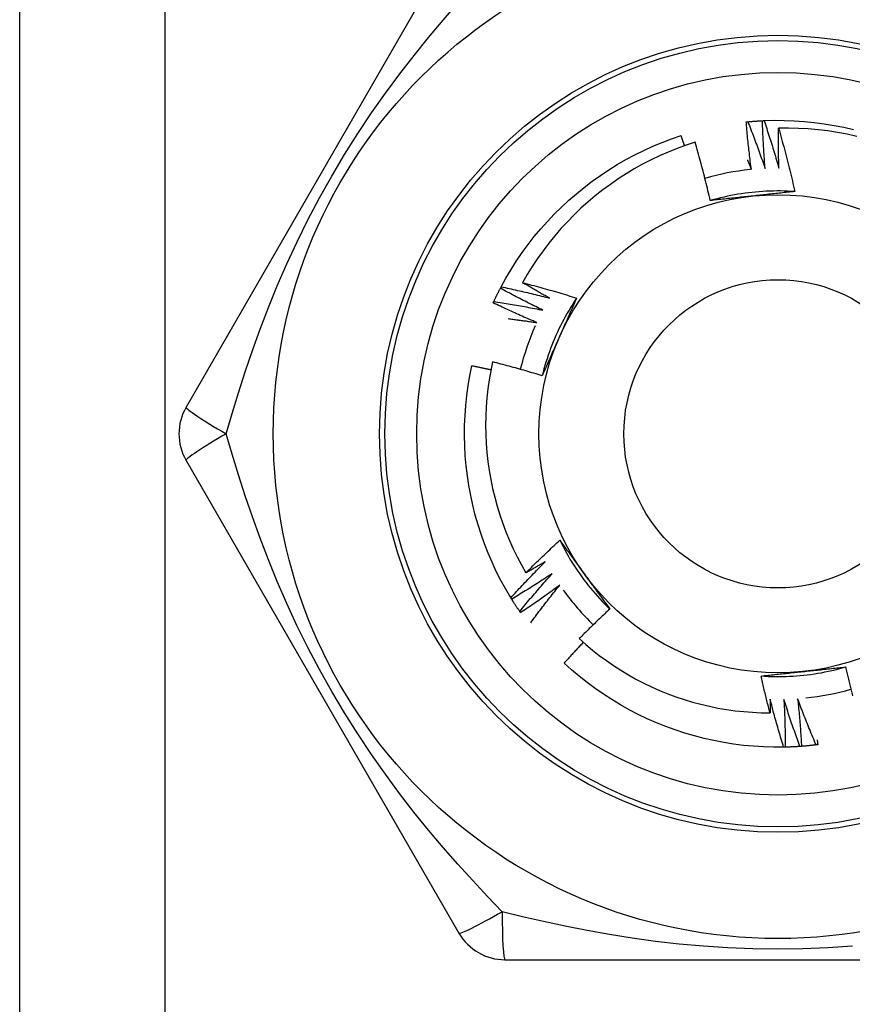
# Model space of a CAD drawing. Header units: inches. Extents: x 6 to 174, y 10 to 93.
# Tile 102 of 127: x 39.69 to 39.999, y 68.859 to 69.224. Entities that reach past the tile are written whole.
import ezdxf

# ---------------------------------------------------------------- set-up
doc = ezdxf.new("R2010")
doc.units = ezdxf.units.IN
doc.header["$MEASUREMENT"] = 0
doc.layers.add('Visible Edges(ANSI)', color=7, linetype='Continuous', lineweight=25)
doc.layers.add('Visible Tangent Edges(ANSI)', color=7, linetype='Continuous', lineweight=25)

msp = doc.modelspace()

# ---------------------------------------------------------------- linework, layer by layer
at = {"layer": 'Visible Edges(ANSI)'}
for p, q in [((39.69045, 30.31732), (39.69045, 69.43714)), ((39.85325, 69.25518), (39.7521, 69.07999)), ((39.86858, 69.12406), (39.86886, 69.1246)), ((39.7521, 69.0603), (39.85325, 68.8851)), ((39.87279, 69.00887), (39.87247, 69.00938)), ((39.8761, 69.00383), (39.87576, 69.00433)), ((39.97418, 68.95403), (39.97357, 68.95402)), ((39.8703, 68.87526), (40.0726, 68.87526))]:
    msp.add_line(p, q, dxfattribs=at)
at = {"layer": 'Visible Edges(ANSI)', "flags": 128}
for points in [[(39.96631, 69.18617), (39.97003, 69.18628), (39.97375, 69.18626), (39.97747, 69.18613), (39.98118, 69.18588), (39.98488, 69.18551), (39.98857, 69.18502), (39.99224, 69.18441), (39.99589, 69.18369), (39.99951, 69.18284)], [(39.95969, 69.18569), (39.95972, 69.18569), (39.95974, 69.18569), (39.95977, 69.1857), (39.95979, 69.1857), (39.95982, 69.1857), (39.95984, 69.1857), (39.95987, 69.18571), (39.95989, 69.18571), (39.95992, 69.18571), (39.95994, 69.18571), (39.95997, 69.18572), (39.95999, 69.18572), (39.96002, 69.18572), (39.96004, 69.18572), (39.96007, 69.18573), (39.96009, 69.18573), (39.96012, 69.18573), (39.96014, 69.18573), (39.96017, 69.18574), (39.96019, 69.18574), (39.96022, 69.18574), (39.96024, 69.18574), (39.96027, 69.18575), (39.96029, 69.18575)], [(39.96159, 69.16808), (39.9615, 69.16881), (39.9614, 69.16954), (39.96131, 69.17027), (39.96122, 69.171), (39.96113, 69.17174), (39.96104, 69.17247), (39.96095, 69.1732), (39.96087, 69.17393), (39.96078, 69.17467), (39.9607, 69.1754), (39.96062, 69.17613), (39.96054, 69.17687), (39.96046, 69.1776), (39.96038, 69.17834), (39.96031, 69.17907), (39.96023, 69.17981), (39.96016, 69.18054), (39.96009, 69.18128), (39.96002, 69.18201), (39.95995, 69.18275), (39.95989, 69.18348), (39.95982, 69.18422), (39.95976, 69.18495), (39.95969, 69.18569)], [(39.96029, 69.18575), (39.96052, 69.18577), (39.96074, 69.18579), (39.96097, 69.18581), (39.96119, 69.18583), (39.96142, 69.18585), (39.96165, 69.18587), (39.96187, 69.18589), (39.9621, 69.18591), (39.96232, 69.18593), (39.96255, 69.18594), (39.96277, 69.18596), (39.963, 69.18598), (39.96322, 69.18599), (39.96345, 69.18601), (39.96367, 69.18602), (39.9639, 69.18604), (39.96413, 69.18605), (39.96435, 69.18607), (39.96458, 69.18608), (39.9648, 69.1861), (39.96503, 69.18611), (39.96525, 69.18612), (39.96548, 69.18613), (39.96571, 69.18614)], [(39.96029, 69.18575), (39.96058, 69.18503), (39.96086, 69.18432), (39.96114, 69.1836), (39.96142, 69.18289), (39.96169, 69.18217), (39.96197, 69.18146), (39.96224, 69.18074), (39.96251, 69.18002), (39.96279, 69.1793), (39.96306, 69.17858), (39.96332, 69.17786), (39.96359, 69.17714), (39.96386, 69.17642), (39.96412, 69.1757), (39.96439, 69.17498), (39.96465, 69.17426), (39.96491, 69.17353), (39.96517, 69.17281), (39.96542, 69.17208), (39.96568, 69.17136), (39.96593, 69.17063), (39.96619, 69.16991), (39.96644, 69.16918), (39.96669, 69.16846)], [(39.96571, 69.18614), (39.96573, 69.18614), (39.96576, 69.18615), (39.96578, 69.18615), (39.96581, 69.18615), (39.96583, 69.18615), (39.96586, 69.18615), (39.96588, 69.18615), (39.96591, 69.18615), (39.96593, 69.18615), (39.96596, 69.18616), (39.96598, 69.18616), (39.96601, 69.18616), (39.96603, 69.18616), (39.96606, 69.18616), (39.96608, 69.18616), (39.96611, 69.18616), (39.96613, 69.18616), (39.96616, 69.18616), (39.96618, 69.18617), (39.96621, 69.18617), (39.96623, 69.18617), (39.96626, 69.18617), (39.96628, 69.18617), (39.96631, 69.18617)], [(39.96669, 69.16846), (39.96663, 69.16919), (39.96658, 69.16993), (39.96652, 69.17066), (39.96647, 69.1714), (39.96642, 69.17213), (39.96637, 69.17287), (39.96632, 69.17361), (39.96627, 69.17434), (39.96622, 69.17508), (39.96618, 69.17582), (39.96614, 69.17655), (39.96609, 69.17729), (39.96605, 69.17803), (39.96602, 69.17877), (39.96598, 69.1795), (39.96594, 69.18024), (39.96591, 69.18098), (39.96587, 69.18172), (39.96584, 69.18245), (39.96581, 69.18319), (39.96578, 69.18393), (39.96576, 69.18467), (39.96573, 69.18541), (39.96571, 69.18614)], [(39.96631, 69.18617), (39.96655, 69.18544), (39.9668, 69.18472), (39.96704, 69.18399), (39.96728, 69.18326), (39.96752, 69.18253), (39.96776, 69.1818), (39.96799, 69.18107), (39.96823, 69.18034), (39.96846, 69.1796), (39.9687, 69.17887), (39.96893, 69.17814), (39.96916, 69.17741), (39.96938, 69.17667), (39.96961, 69.17594), (39.96984, 69.1752), (39.97006, 69.17447), (39.97028, 69.17373), (39.9705, 69.173), (39.97072, 69.17226), (39.97094, 69.17152), (39.97116, 69.17079), (39.97137, 69.17005), (39.97159, 69.16931), (39.9718, 69.16857)], [(39.9718, 69.16857), (39.97178, 69.16919), (39.97177, 69.1698), (39.97175, 69.17042), (39.97174, 69.17103), (39.97173, 69.17165), (39.97172, 69.17226), (39.97171, 69.17288), (39.9717, 69.17349), (39.97169, 69.17411), (39.97168, 69.17472), (39.97168, 69.17534), (39.97167, 69.17595), (39.97167, 69.17657), (39.97166, 69.17718), (39.97166, 69.1778), (39.97166, 69.17842), (39.97166, 69.17903), (39.97166, 69.17965), (39.97166, 69.18026), (39.97167, 69.18088), (39.97167, 69.18149), (39.97168, 69.18211), (39.97168, 69.18273), (39.97169, 69.18334)], [(40.00073, 69.18032), (39.99716, 69.18111), (39.99357, 69.18178), (39.98995, 69.18233), (39.98632, 69.18277), (39.98268, 69.18309), (39.97902, 69.18329), (39.97536, 69.18338), (39.97169, 69.18334)], [(39.97169, 69.18334), (39.97197, 69.18237), (39.97224, 69.1814), (39.97252, 69.18043), (39.97279, 69.17946), (39.97306, 69.17849), (39.97332, 69.17752), (39.97358, 69.17654), (39.97385, 69.17557), (39.9741, 69.1746), (39.97436, 69.17362), (39.97461, 69.17264), (39.97487, 69.17167), (39.97511, 69.17069), (39.97536, 69.16971), (39.9756, 69.16873), (39.97585, 69.16776), (39.97608, 69.16678), (39.97632, 69.1658), (39.97655, 69.16481), (39.97679, 69.16383), (39.97701, 69.16285), (39.97724, 69.16187), (39.97746, 69.16088), (39.97768, 69.1599)], [(39.86886, 69.1246), (39.87066, 69.12785), (39.87256, 69.13105), (39.87456, 69.13419), (39.87666, 69.13726), (39.87886, 69.14026), (39.88115, 69.14319), (39.88354, 69.14604), (39.88601, 69.14882), (39.88858, 69.15152), (39.89123, 69.15413), (39.89396, 69.15665), (39.89677, 69.15909), (39.89966, 69.16144), (39.90262, 69.16369), (39.90565, 69.16585), (39.90875, 69.16791), (39.91191, 69.16986), (39.91513, 69.17172), (39.91842, 69.17347), (39.92175, 69.17512), (39.92514, 69.17665), (39.92857, 69.17808), (39.93205, 69.1794), (39.93557, 69.18061)], [(39.93683, 69.17688), (39.93678, 69.17703), (39.93673, 69.17719), (39.93668, 69.17735), (39.93663, 69.1775), (39.93657, 69.17766), (39.93652, 69.17781), (39.93647, 69.17797), (39.93642, 69.17812), (39.93636, 69.17828), (39.93631, 69.17843), (39.93626, 69.17859), (39.93621, 69.17874), (39.93615, 69.1789), (39.9361, 69.17905), (39.93605, 69.17921), (39.936, 69.17936), (39.93594, 69.17952), (39.93589, 69.17968), (39.93584, 69.17983), (39.93578, 69.17999), (39.93573, 69.18014), (39.93568, 69.1803), (39.93563, 69.18045), (39.93557, 69.18061)], [(39.94074, 69.17819), (39.9374, 69.17708), (39.93409, 69.17586), (39.93082, 69.17454), (39.92759, 69.17312), (39.92441, 69.1716), (39.92128, 69.16998), (39.91821, 69.16827), (39.9152, 69.16646), (39.91225, 69.16455), (39.90935, 69.16256), (39.90653, 69.16047), (39.90377, 69.1583), (39.90107, 69.15603), (39.89845, 69.15368), (39.8959, 69.15125), (39.89343, 69.14873), (39.89104, 69.14614), (39.88874, 69.14348), (39.88652, 69.14075), (39.8844, 69.13795), (39.88236, 69.13508), (39.88042, 69.13216), (39.87857, 69.12917), (39.87682, 69.12612)], [(39.94637, 69.15655), (39.94616, 69.15746), (39.94595, 69.15837), (39.94573, 69.15927), (39.94552, 69.16018), (39.9453, 69.16109), (39.94508, 69.16199), (39.94486, 69.1629), (39.94463, 69.1638), (39.94441, 69.1647), (39.94418, 69.16561), (39.94395, 69.16651), (39.94371, 69.16741), (39.94348, 69.16831), (39.94324, 69.16921), (39.943, 69.17011), (39.94276, 69.17101), (39.94251, 69.17191), (39.94227, 69.17281), (39.94202, 69.17371), (39.94176, 69.17461), (39.94151, 69.1755), (39.94125, 69.1764), (39.941, 69.17729), (39.94074, 69.17819)], [(39.96016, 69.17159), (39.96022, 69.17144), (39.96028, 69.1713), (39.96034, 69.17115), (39.9604, 69.17101), (39.96046, 69.17086), (39.96052, 69.17071), (39.96058, 69.17057), (39.96064, 69.17042), (39.9607, 69.17027), (39.96076, 69.17013), (39.96082, 69.16998), (39.96088, 69.16983), (39.96094, 69.16969), (39.961, 69.16954), (39.96106, 69.1694), (39.96112, 69.16925), (39.96118, 69.1691), (39.96124, 69.16896), (39.9613, 69.16881), (39.96136, 69.16866), (39.96142, 69.16852), (39.96148, 69.16837), (39.96154, 69.16822), (39.96159, 69.16808)], [(39.97768, 69.15989), (39.97637, 69.15997), (39.97505, 69.16003), (39.97373, 69.16008), (39.97241, 69.1601), (39.97109, 69.1601), (39.96977, 69.16009), (39.96846, 69.16005), (39.96714, 69.16), (39.96582, 69.15993), (39.9645, 69.15983), (39.96319, 69.15972), (39.96188, 69.15959), (39.96057, 69.15944), (39.95926, 69.15927), (39.95795, 69.15909), (39.95665, 69.15888), (39.95535, 69.15865), (39.95405, 69.15841), (39.95276, 69.15815), (39.95147, 69.15787), (39.95019, 69.15756), (39.94891, 69.15724), (39.94764, 69.15691), (39.94637, 69.15655)], [(39.96219, 69.15824), (39.96152, 69.15817), (39.96086, 69.1581), (39.9602, 69.15803), (39.95953, 69.15796), (39.95887, 69.15789), (39.95821, 69.15782), (39.95755, 69.15775), (39.95689, 69.15768), (39.95623, 69.15761), (39.95557, 69.15754), (39.95491, 69.15747), (39.95425, 69.1574), (39.95359, 69.15733), (39.95293, 69.15726), (39.95227, 69.15719), (39.95162, 69.15712), (39.95096, 69.15705), (39.9503, 69.15698), (39.94965, 69.15691), (39.94899, 69.15684), (39.94833, 69.15676), (39.94768, 69.15669), (39.94702, 69.15662), (39.94637, 69.15655)], [(39.97768, 69.1599), (39.97704, 69.15983), (39.9764, 69.15976), (39.97576, 69.15969), (39.97512, 69.15962), (39.97447, 69.15955), (39.97383, 69.15948), (39.97319, 69.15941), (39.97255, 69.15934), (39.9719, 69.15927), (39.97126, 69.1592), (39.97061, 69.15913), (39.96997, 69.15906), (39.96932, 69.15899), (39.96868, 69.15893), (39.96803, 69.15886), (39.96738, 69.15879), (39.96674, 69.15872), (39.96609, 69.15865), (39.96544, 69.15858), (39.96479, 69.15851), (39.96414, 69.15845), (39.96349, 69.15838), (39.96284, 69.15831), (39.96219, 69.15824)], [(39.86886, 69.1246), (39.86961, 69.12444), (39.87037, 69.12428), (39.87112, 69.12412), (39.87187, 69.12396), (39.87262, 69.12379), (39.87337, 69.12363), (39.87412, 69.12346), (39.87487, 69.12329), (39.87562, 69.12312), (39.87636, 69.12295), (39.87711, 69.12278), (39.87786, 69.1226), (39.87861, 69.12243), (39.87936, 69.12225), (39.8801, 69.12207), (39.88085, 69.12189), (39.8816, 69.12171), (39.88234, 69.12152), (39.88309, 69.12134), (39.88384, 69.12115), (39.88458, 69.12097), (39.88533, 69.12078), (39.88607, 69.12059), (39.88682, 69.1204)], [(39.87682, 69.12612), (39.87766, 69.12591), (39.8785, 69.12569), (39.87934, 69.12547), (39.88018, 69.12525), (39.88102, 69.12502), (39.88185, 69.1248), (39.88269, 69.12457), (39.88353, 69.12434), (39.88436, 69.12411), (39.8852, 69.12388), (39.88603, 69.12364), (39.88687, 69.1234), (39.8877, 69.12317), (39.88853, 69.12293), (39.88936, 69.12268), (39.8902, 69.12244), (39.89103, 69.12219), (39.89186, 69.12195), (39.89269, 69.1217), (39.89352, 69.12145), (39.89435, 69.12119), (39.89518, 69.12094), (39.89601, 69.12068), (39.89684, 69.12042)], [(39.88682, 69.1204), (39.8864, 69.12063), (39.88598, 69.12086), (39.88556, 69.12109), (39.88514, 69.12133), (39.88472, 69.12156), (39.8843, 69.1218), (39.88388, 69.12203), (39.88347, 69.12227), (39.88305, 69.12251), (39.88263, 69.12274), (39.88221, 69.12298), (39.8818, 69.12322), (39.88138, 69.12346), (39.88097, 69.1237), (39.88055, 69.12394), (39.88014, 69.12418), (39.87972, 69.12442), (39.87931, 69.12466), (39.87889, 69.1249), (39.87848, 69.12515), (39.87806, 69.12539), (39.87765, 69.12563), (39.87724, 69.12588), (39.87682, 69.12612)], [(39.86618, 69.1192), (39.86627, 69.1194), (39.86637, 69.11961), (39.86646, 69.11981), (39.86656, 69.12002), (39.86666, 69.12022), (39.86676, 69.12043), (39.86685, 69.12063), (39.86695, 69.12083), (39.86705, 69.12104), (39.86715, 69.12124), (39.86725, 69.12144), (39.86735, 69.12165), (39.86745, 69.12185), (39.86755, 69.12205), (39.86765, 69.12225), (39.86775, 69.12245), (39.86786, 69.12266), (39.86796, 69.12286), (39.86806, 69.12306), (39.86816, 69.12326), (39.86827, 69.12346), (39.86837, 69.12366), (39.86848, 69.12386), (39.86858, 69.12406)], [(39.88432, 69.11594), (39.88366, 69.11626), (39.883, 69.11658), (39.88233, 69.11691), (39.88167, 69.11724), (39.88101, 69.11757), (39.88035, 69.1179), (39.87969, 69.11823), (39.87903, 69.11856), (39.87838, 69.11889), (39.87772, 69.11923), (39.87706, 69.11957), (39.87641, 69.11991), (39.87575, 69.12024), (39.8751, 69.12059), (39.87444, 69.12093), (39.87379, 69.12127), (39.87313, 69.12161), (39.87248, 69.12196), (39.87183, 69.12231), (39.87118, 69.12266), (39.87053, 69.12301), (39.86988, 69.12336), (39.86923, 69.12371), (39.86858, 69.12406)], [(39.86592, 69.11865), (39.86593, 69.11867), (39.86594, 69.1187), (39.86595, 69.11872), (39.86596, 69.11874), (39.86597, 69.11877), (39.86598, 69.11879), (39.866, 69.11881), (39.86601, 69.11883), (39.86602, 69.11886), (39.86603, 69.11888), (39.86604, 69.1189), (39.86605, 69.11893), (39.86606, 69.11895), (39.86607, 69.11897), (39.86608, 69.11899), (39.86609, 69.11902), (39.8661, 69.11904), (39.86611, 69.11906), (39.86612, 69.11909), (39.86613, 69.11911), (39.86614, 69.11913), (39.86615, 69.11915), (39.86616, 69.11918), (39.86618, 69.1192)], [(39.88206, 69.11135), (39.88138, 69.11164), (39.88071, 69.11193), (39.88003, 69.11222), (39.87935, 69.11251), (39.87867, 69.11281), (39.878, 69.1131), (39.87732, 69.1134), (39.87665, 69.1137), (39.87597, 69.114), (39.8753, 69.1143), (39.87462, 69.1146), (39.87395, 69.1149), (39.87328, 69.11521), (39.87261, 69.11552), (39.87194, 69.11582), (39.87127, 69.11613), (39.8706, 69.11644), (39.86993, 69.11675), (39.86926, 69.11707), (39.86859, 69.11738), (39.86792, 69.1177), (39.86725, 69.11801), (39.86659, 69.11833), (39.86592, 69.11865)], [(39.86618, 69.1192), (39.86693, 69.11908), (39.86769, 69.11896), (39.86845, 69.11884), (39.86921, 69.11871), (39.86997, 69.11859), (39.87072, 69.11846), (39.87148, 69.11833), (39.87224, 69.11821), (39.87299, 69.11807), (39.87375, 69.11794), (39.87451, 69.11781), (39.87526, 69.11767), (39.87602, 69.11754), (39.87678, 69.1174), (39.87753, 69.11726), (39.87829, 69.11712), (39.87904, 69.11697), (39.8798, 69.11683), (39.88055, 69.11669), (39.88131, 69.11654), (39.88206, 69.11639), (39.88281, 69.11624), (39.88357, 69.11609), (39.88432, 69.11594)], [(39.89684, 69.12042), (39.89611, 69.11932), (39.8954, 69.11821), (39.89471, 69.11709), (39.89403, 69.11596), (39.89336, 69.11482), (39.89272, 69.11367), (39.89209, 69.11251), (39.89148, 69.11134), (39.89088, 69.11016), (39.8903, 69.10897), (39.88974, 69.10778), (39.8892, 69.10658), (39.88867, 69.10537), (39.88816, 69.10415), (39.88767, 69.10293), (39.8872, 69.1017), (39.88675, 69.10046), (39.88631, 69.09921), (39.88589, 69.09796), (39.88549, 69.09671), (39.88511, 69.09544), (39.88475, 69.09418), (39.8844, 69.0929), (39.88408, 69.09162)], [(39.89684, 69.12042), (39.89658, 69.11983), (39.89632, 69.11924), (39.89606, 69.11865), (39.8958, 69.11806), (39.89554, 69.11747), (39.89528, 69.11687), (39.89501, 69.11628), (39.89475, 69.11569), (39.89449, 69.1151), (39.89423, 69.11451), (39.89397, 69.11391), (39.8937, 69.11332), (39.89344, 69.11273), (39.89318, 69.11214), (39.89291, 69.11154), (39.89265, 69.11095), (39.89238, 69.11035), (39.89212, 69.10976), (39.89185, 69.10916), (39.89159, 69.10856), (39.89132, 69.10797), (39.89106, 69.10737), (39.89079, 69.10677), (39.89052, 69.10617)], [(39.87147, 69.1128), (39.87192, 69.11274), (39.87236, 69.11269), (39.8728, 69.11263), (39.87324, 69.11258), (39.87368, 69.11252), (39.87412, 69.11246), (39.87457, 69.11241), (39.87501, 69.11235), (39.87545, 69.11229), (39.87589, 69.11223), (39.87633, 69.11217), (39.87677, 69.11211), (39.87721, 69.11205), (39.87765, 69.11199), (39.8781, 69.11193), (39.87854, 69.11187), (39.87898, 69.1118), (39.87942, 69.11174), (39.87986, 69.11168), (39.8803, 69.11161), (39.88074, 69.11155), (39.88118, 69.11148), (39.88162, 69.11142), (39.88206, 69.11135)], [(39.89052, 69.10617), (39.89025, 69.10556), (39.88998, 69.10495), (39.88971, 69.10434), (39.88944, 69.10373), (39.88917, 69.10313), (39.8889, 69.10252), (39.88863, 69.10191), (39.88836, 69.1013), (39.88809, 69.1007), (39.88782, 69.10009), (39.88755, 69.09948), (39.88728, 69.09888), (39.88701, 69.09827), (39.88674, 69.09767), (39.88648, 69.09706), (39.88621, 69.09646), (39.88594, 69.09585), (39.88567, 69.09525), (39.88541, 69.09464), (39.88514, 69.09404), (39.88487, 69.09344), (39.88461, 69.09283), (39.88434, 69.09223), (39.88408, 69.09163)], [(39.87247, 69.00938), (39.87057, 69.01258), (39.86878, 69.01584), (39.86709, 69.01916), (39.86552, 69.02253), (39.86405, 69.02595), (39.86268, 69.02941), (39.86144, 69.03291), (39.8603, 69.03646), (39.85928, 69.04003), (39.85837, 69.04364), (39.85758, 69.04727), (39.85691, 69.05093), (39.85635, 69.05461), (39.85591, 69.05831), (39.85559, 69.06201), (39.85539, 69.06573), (39.85531, 69.06945), (39.85535, 69.07317), (39.8555, 69.07688), (39.85578, 69.08059), (39.85617, 69.08429), (39.85668, 69.08798), (39.85731, 69.09164), (39.85806, 69.09529)], [(39.86509, 69.09379), (39.8648, 69.09385), (39.86451, 69.09392), (39.86421, 69.09398), (39.86392, 69.09405), (39.86363, 69.09411), (39.86334, 69.09417), (39.86304, 69.09424), (39.86275, 69.0943), (39.86246, 69.09436), (39.86216, 69.09443), (39.86187, 69.09449), (39.86158, 69.09455), (39.86129, 69.09462), (39.86099, 69.09468), (39.8607, 69.09474), (39.86041, 69.0948), (39.86011, 69.09486), (39.85982, 69.09492), (39.85953, 69.09499), (39.85923, 69.09505), (39.85894, 69.09511), (39.85865, 69.09517), (39.85835, 69.09523), (39.85806, 69.09529)], [(39.86571, 69.09678), (39.86503, 69.09347), (39.86445, 69.09015), (39.86398, 69.08681), (39.86361, 69.08346), (39.86335, 69.08009), (39.86319, 69.07671), (39.86313, 69.07333), (39.86318, 69.06994), (39.86334, 69.06657), (39.8636, 69.0632), (39.86397, 69.05985), (39.86444, 69.05651), (39.86502, 69.05318), (39.8657, 69.04988), (39.86648, 69.0466), (39.86736, 69.04335), (39.86835, 69.04012), (39.86944, 69.03692), (39.87063, 69.03376), (39.87192, 69.03063), (39.87331, 69.02754), (39.87479, 69.02451), (39.87637, 69.02153), (39.87804, 69.0186)], [(39.88408, 69.09163), (39.88332, 69.09186), (39.88256, 69.09209), (39.8818, 69.09232), (39.88103, 69.09255), (39.88027, 69.09278), (39.87951, 69.093), (39.87875, 69.09323), (39.87798, 69.09345), (39.87722, 69.09367), (39.87645, 69.09389), (39.87569, 69.0941), (39.87492, 69.09432), (39.87416, 69.09453), (39.87339, 69.09475), (39.87263, 69.09496), (39.87186, 69.09517), (39.87109, 69.09537), (39.87032, 69.09558), (39.86956, 69.09578), (39.86879, 69.09598), (39.86802, 69.09618), (39.86725, 69.09638), (39.86648, 69.09658), (39.86571, 69.09678)], [(39.87804, 69.0186), (39.87855, 69.01911), (39.87906, 69.01962), (39.87958, 69.02013), (39.88009, 69.02065), (39.88061, 69.02116), (39.88113, 69.02166), (39.88165, 69.02217), (39.88216, 69.02268), (39.88268, 69.02319), (39.88321, 69.02369), (39.88373, 69.0242), (39.88425, 69.0247), (39.88477, 69.0252), (39.8853, 69.0257), (39.88583, 69.0262), (39.88635, 69.0267), (39.88688, 69.0272), (39.88741, 69.0277), (39.88794, 69.0282), (39.88847, 69.02869), (39.889, 69.02919), (39.88953, 69.02968), (39.89007, 69.03018), (39.8906, 69.03067)], [(39.8906, 69.03067), (39.89098, 69.03015), (39.89136, 69.02963), (39.89175, 69.02911), (39.89213, 69.02858), (39.89251, 69.02806), (39.89289, 69.02754), (39.89327, 69.02702), (39.89365, 69.0265), (39.89404, 69.02597), (39.89442, 69.02545), (39.8948, 69.02493), (39.89518, 69.0244), (39.89556, 69.02388), (39.89595, 69.02335), (39.89633, 69.02283), (39.89671, 69.0223), (39.89709, 69.02178), (39.89748, 69.02125), (39.89786, 69.02072), (39.89824, 69.02019), (39.89863, 69.01966), (39.89901, 69.01914), (39.8994, 69.01861), (39.89978, 69.01808)], [(39.89061, 69.03067), (39.89119, 69.02949), (39.8918, 69.02832), (39.89242, 69.02715), (39.89306, 69.026), (39.89372, 69.02486), (39.89439, 69.02372), (39.89508, 69.0226), (39.89579, 69.02148), (39.89651, 69.02038), (39.89725, 69.01928), (39.898, 69.0182), (39.89877, 69.01713), (39.89955, 69.01607), (39.90035, 69.01502), (39.90117, 69.01398), (39.902, 69.01296), (39.90284, 69.01195), (39.9037, 69.01095), (39.90458, 69.00996), (39.90547, 69.00898), (39.90637, 69.00802), (39.90729, 69.00707), (39.90822, 69.00614), (39.90916, 69.00522)], [(39.87247, 69.00938), (39.87299, 69.00995), (39.8735, 69.01052), (39.87402, 69.01108), (39.87455, 69.01165), (39.87507, 69.01221), (39.87559, 69.01277), (39.87612, 69.01333), (39.87664, 69.01389), (39.87717, 69.01445), (39.8777, 69.01501), (39.87822, 69.01557), (39.87875, 69.01612), (39.87928, 69.01668), (39.87982, 69.01723), (39.88035, 69.01779), (39.88088, 69.01834), (39.88142, 69.01889), (39.88196, 69.01944), (39.88249, 69.01999), (39.88303, 69.02054), (39.88357, 69.02109), (39.88411, 69.02163), (39.88466, 69.02218), (39.8852, 69.02272)], [(39.8852, 69.02272), (39.8849, 69.02255), (39.88461, 69.02237), (39.88431, 69.0222), (39.88401, 69.02202), (39.88371, 69.02185), (39.88342, 69.02168), (39.88312, 69.0215), (39.88282, 69.02133), (39.88252, 69.02116), (39.88223, 69.02098), (39.88193, 69.02081), (39.88163, 69.02064), (39.88133, 69.02047), (39.88103, 69.0203), (39.88073, 69.02012), (39.88044, 69.01995), (39.88014, 69.01978), (39.87984, 69.01961), (39.87954, 69.01944), (39.87924, 69.01927), (39.87894, 69.0191), (39.87864, 69.01893), (39.87834, 69.01876), (39.87804, 69.0186)], [(39.88778, 69.01831), (39.88716, 69.0179), (39.88655, 69.0175), (39.88593, 69.01709), (39.88531, 69.01669), (39.88469, 69.01628), (39.88407, 69.01588), (39.88345, 69.01548), (39.88283, 69.01508), (39.88221, 69.01469), (39.88159, 69.01429), (39.88096, 69.0139), (39.88034, 69.0135), (39.87971, 69.01311), (39.87909, 69.01272), (39.87846, 69.01233), (39.87783, 69.01194), (39.87721, 69.01155), (39.87658, 69.01116), (39.87595, 69.01078), (39.87532, 69.01039), (39.87468, 69.01001), (39.87405, 69.00963), (39.87342, 69.00925), (39.87279, 69.00887)], [(39.87576, 69.00433), (39.87624, 69.00492), (39.87673, 69.00551), (39.87722, 69.0061), (39.87771, 69.00669), (39.8782, 69.00728), (39.8787, 69.00787), (39.87919, 69.00846), (39.87969, 69.00905), (39.88019, 69.00963), (39.88068, 69.01022), (39.88118, 69.0108), (39.88168, 69.01138), (39.88218, 69.01197), (39.88269, 69.01255), (39.88319, 69.01313), (39.8837, 69.01371), (39.8842, 69.01429), (39.88471, 69.01486), (39.88522, 69.01544), (39.88573, 69.01602), (39.88624, 69.01659), (39.88675, 69.01716), (39.88726, 69.01774), (39.88778, 69.01831)], [(39.89978, 69.01808), (39.90018, 69.01754), (39.90057, 69.01699), (39.90096, 69.01646), (39.90135, 69.01592), (39.90174, 69.01538), (39.90214, 69.01484), (39.90253, 69.0143), (39.90292, 69.01376), (39.90331, 69.01323), (39.9037, 69.01269), (39.90409, 69.01215), (39.90448, 69.01162), (39.90487, 69.01108), (39.90526, 69.01055), (39.90565, 69.01001), (39.90604, 69.00948), (39.90643, 69.00895), (39.90682, 69.00841), (39.90721, 69.00788), (39.9076, 69.00735), (39.90799, 69.00681), (39.90838, 69.00628), (39.90877, 69.00575), (39.90916, 69.00522)], [(39.89058, 69.01404), (39.88999, 69.0136), (39.88939, 69.01316), (39.8888, 69.01272), (39.8882, 69.01229), (39.8876, 69.01185), (39.88701, 69.01142), (39.88641, 69.01099), (39.88581, 69.01056), (39.88521, 69.01013), (39.88461, 69.0097), (39.884, 69.00928), (39.8834, 69.00885), (39.8828, 69.00842), (39.88219, 69.008), (39.88159, 69.00758), (39.88098, 69.00716), (39.88037, 69.00674), (39.87977, 69.00632), (39.87916, 69.0059), (39.87855, 69.00549), (39.87794, 69.00507), (39.87732, 69.00466), (39.87671, 69.00424), (39.8761, 69.00383)], [(39.87982, 69.00015), (39.88025, 69.00074), (39.88069, 69.00132), (39.88113, 69.00191), (39.88157, 69.00249), (39.88201, 69.00308), (39.88245, 69.00366), (39.88289, 69.00425), (39.88333, 69.00483), (39.88378, 69.00541), (39.88422, 69.00599), (39.88467, 69.00657), (39.88512, 69.00715), (39.88557, 69.00773), (39.88602, 69.0083), (39.88647, 69.00888), (39.88692, 69.00946), (39.88738, 69.01003), (39.88783, 69.01061), (39.88829, 69.01118), (39.88874, 69.01175), (39.8892, 69.01232), (39.88966, 69.0129), (39.89012, 69.01347), (39.89058, 69.01404)], [(39.87576, 69.00433), (39.87563, 69.00451), (39.8755, 69.0047), (39.87537, 69.00489), (39.87525, 69.00508), (39.87512, 69.00526), (39.87499, 69.00545), (39.87487, 69.00564), (39.87474, 69.00583), (39.87462, 69.00601), (39.87449, 69.0062), (39.87437, 69.00639), (39.87424, 69.00658), (39.87412, 69.00677), (39.874, 69.00696), (39.87387, 69.00715), (39.87375, 69.00734), (39.87363, 69.00753), (39.87351, 69.00772), (39.87339, 69.00791), (39.87327, 69.0081), (39.87314, 69.00829), (39.87302, 69.00849), (39.8729, 69.00868), (39.87279, 69.00887)], [(39.90916, 69.00522), (39.90868, 69.00477), (39.9082, 69.00432), (39.90772, 69.00387), (39.90724, 69.00342), (39.90676, 69.00297), (39.90628, 69.00252), (39.9058, 69.00206), (39.90532, 69.00161), (39.90485, 69.00115), (39.90437, 69.0007), (39.9039, 69.00024), (39.90343, 68.99978), (39.90295, 68.99933), (39.90248, 68.99887), (39.90201, 68.99841), (39.90154, 68.99795), (39.90107, 68.99748), (39.9006, 68.99702), (39.90014, 68.99656), (39.89967, 68.99609), (39.8992, 68.99563), (39.89874, 68.99516), (39.89827, 68.9947), (39.89781, 68.99423)], [(39.89781, 68.99423), (39.90023, 68.99208), (39.90272, 68.99001), (39.90526, 68.98802), (39.90787, 68.98611), (39.91053, 68.98428), (39.91325, 68.98253), (39.91601, 68.98086), (39.91884, 68.97928), (39.92171, 68.97779), (39.92462, 68.97639), (39.92759, 68.97507), (39.93059, 68.97385), (39.93363, 68.97272), (39.93669, 68.97169), (39.93979, 68.97075), (39.94291, 68.96991), (39.94605, 68.96917), (39.94921, 68.96852), (39.9524, 68.96798), (39.9556, 68.96753), (39.95881, 68.96719), (39.96204, 68.96694), (39.96527, 68.96679), (39.96851, 68.96675)], [(39.89934, 68.99286), (39.89904, 68.99255), (39.89874, 68.99223), (39.89844, 68.99192), (39.89814, 68.9916), (39.89784, 68.99128), (39.89754, 68.99097), (39.89724, 68.99065), (39.89695, 68.99033), (39.89665, 68.99001), (39.89635, 68.9897), (39.89606, 68.98938), (39.89576, 68.98906), (39.89547, 68.98874), (39.89517, 68.98842), (39.89488, 68.9881), (39.89458, 68.98778), (39.89429, 68.98746), (39.894, 68.98714), (39.8937, 68.98681), (39.89341, 68.98649), (39.89312, 68.98617), (39.89282, 68.98585), (39.89253, 68.98552), (39.89224, 68.9852)], [(39.97357, 68.95402), (39.96985, 68.95401), (39.96613, 68.95412), (39.96242, 68.95435), (39.95872, 68.9547), (39.95503, 68.95517), (39.95135, 68.95575), (39.9477, 68.95646), (39.94407, 68.95727), (39.94047, 68.95821), (39.9369, 68.95926), (39.93337, 68.96042), (39.92987, 68.9617), (39.92642, 68.96309), (39.92302, 68.96458), (39.91966, 68.96619), (39.91636, 68.9679), (39.91311, 68.96972), (39.90992, 68.97164), (39.9068, 68.97366), (39.90374, 68.97578), (39.90076, 68.97799), (39.89784, 68.9803), (39.895, 68.98271), (39.89224, 68.9852)], [(39.96521, 68.9804), (39.96653, 68.98031), (39.96785, 68.98025), (39.96917, 68.98021), (39.97048, 68.98019), (39.9718, 68.98018), (39.97312, 68.9802), (39.97444, 68.98024), (39.97576, 68.98029), (39.97708, 68.98036), (39.97839, 68.98045), (39.97971, 68.98057), (39.98102, 68.9807), (39.98233, 68.98085), (39.98364, 68.98101), (39.98494, 68.9812), (39.98625, 68.98141), (39.98755, 68.98163), (39.98884, 68.98188), (39.99014, 68.98214), (39.99142, 68.98242), (39.99271, 68.98272), (39.99399, 68.98304), (39.99526, 68.98338), (39.99653, 68.98374)], [(39.96521, 68.98039), (39.96585, 68.98046), (39.9665, 68.98053), (39.96714, 68.9806), (39.96778, 68.98067), (39.96842, 68.98074), (39.96906, 68.98081), (39.96971, 68.98088), (39.97035, 68.98095), (39.97099, 68.98102), (39.97164, 68.98109), (39.97228, 68.98116), (39.97293, 68.98122), (39.97357, 68.98129), (39.97422, 68.98136), (39.97487, 68.98143), (39.97551, 68.9815), (39.97616, 68.98157), (39.97681, 68.98164), (39.97746, 68.9817), (39.9781, 68.98177), (39.97875, 68.98184), (39.9794, 68.98191), (39.98006, 68.98198), (39.98071, 68.98205)], [(39.98071, 68.98205), (39.98137, 68.98212), (39.98204, 68.98219), (39.9827, 68.98226), (39.98336, 68.98233), (39.98403, 68.9824), (39.98469, 68.98247), (39.98535, 68.98253), (39.98601, 68.9826), (39.98667, 68.98267), (39.98733, 68.98274), (39.98799, 68.98281), (39.98865, 68.98288), (39.98931, 68.98296), (39.98997, 68.98303), (39.99062, 68.9831), (39.99128, 68.98317), (39.99194, 68.98324), (39.9926, 68.98331), (39.99325, 68.98338), (39.99391, 68.98345), (39.99456, 68.98352), (39.99522, 68.98359), (39.99587, 68.98367), (39.99653, 68.98374)], [(39.99653, 68.98374), (39.99665, 68.98323), (39.99676, 68.98272), (39.99688, 68.98221), (39.997, 68.98171), (39.99712, 68.9812), (39.99724, 68.98069), (39.99736, 68.98018), (39.99748, 68.97968), (39.9976, 68.97917), (39.99773, 68.97866), (39.99785, 68.97815), (39.99797, 68.97765), (39.9981, 68.97714), (39.99822, 68.97664), (39.99835, 68.97613), (39.99848, 68.97562), (39.99861, 68.97512), (39.99873, 68.97461), (39.99886, 68.97411), (39.99899, 68.9736), (39.99912, 68.9731)], [(39.96851, 68.96675), (39.96837, 68.96731), (39.96822, 68.96788), (39.96808, 68.96845), (39.96793, 68.96901), (39.96779, 68.96958), (39.96764, 68.97015), (39.9675, 68.97071), (39.96736, 68.97128), (39.96722, 68.97185), (39.96708, 68.97242), (39.96694, 68.97298), (39.9668, 68.97355), (39.96667, 68.97412), (39.96653, 68.97469), (39.96639, 68.97526), (39.96626, 68.97583), (39.96613, 68.9764), (39.96599, 68.97697), (39.96586, 68.97754), (39.96573, 68.97811), (39.9656, 68.97868), (39.96547, 68.97925), (39.96534, 68.97982), (39.96521, 68.98039)], [(39.96854, 68.97176), (39.96854, 68.97155), (39.96854, 68.97134), (39.96854, 68.97113), (39.96854, 68.97092), (39.96854, 68.97072), (39.96854, 68.97051), (39.96854, 68.9703), (39.96854, 68.97009), (39.96854, 68.96988), (39.96854, 68.96967), (39.96854, 68.96946), (39.96854, 68.96925), (39.96854, 68.96905), (39.96853, 68.96884), (39.96853, 68.96863), (39.96853, 68.96842), (39.96853, 68.96821), (39.96853, 68.968), (39.96853, 68.96779), (39.96852, 68.96758), (39.96852, 68.96737), (39.96852, 68.96717), (39.96852, 68.96696), (39.96851, 68.96675)], [(39.97357, 68.95402), (39.97335, 68.95476), (39.97312, 68.95549), (39.9729, 68.95622), (39.97268, 68.95696), (39.97246, 68.9577), (39.97224, 68.95843), (39.97202, 68.95917), (39.97181, 68.95991), (39.97159, 68.96064), (39.97138, 68.96138), (39.97117, 68.96212), (39.97096, 68.96286), (39.97075, 68.9636), (39.97054, 68.96434), (39.97033, 68.96508), (39.97013, 68.96582), (39.96992, 68.96656), (39.96972, 68.9673), (39.96952, 68.96804), (39.96932, 68.96879), (39.96913, 68.96953), (39.96893, 68.97027), (39.96873, 68.97102), (39.96854, 68.97176)], [(39.97365, 68.97174), (39.97369, 68.971), (39.97373, 68.97027), (39.97376, 68.96953), (39.9738, 68.96879), (39.97383, 68.96806), (39.97386, 68.96732), (39.97389, 68.96658), (39.97392, 68.96584), (39.97395, 68.96511), (39.97397, 68.96437), (39.974, 68.96363), (39.97402, 68.96289), (39.97404, 68.96216), (39.97406, 68.96142), (39.97408, 68.96068), (39.97409, 68.95994), (39.97411, 68.9592), (39.97412, 68.95847), (39.97414, 68.95773), (39.97415, 68.95699), (39.97416, 68.95625), (39.97416, 68.95551), (39.97417, 68.95477), (39.97418, 68.95403)], [(39.9796, 68.95429), (39.97933, 68.95501), (39.97907, 68.95573), (39.97881, 68.95645), (39.97855, 68.95718), (39.97829, 68.9579), (39.97804, 68.95862), (39.97778, 68.95935), (39.97753, 68.96007), (39.97727, 68.9608), (39.97702, 68.96152), (39.97677, 68.96225), (39.97652, 68.96298), (39.97628, 68.9637), (39.97603, 68.96443), (39.97579, 68.96516), (39.97554, 68.96589), (39.9753, 68.96662), (39.97506, 68.96735), (39.97482, 68.96808), (39.97459, 68.96881), (39.97435, 68.96954), (39.97412, 68.97028), (39.97388, 68.97101), (39.97365, 68.97174)], [(39.97876, 68.97199), (39.97883, 68.97125), (39.97891, 68.97052), (39.97898, 68.96979), (39.97905, 68.96905), (39.97913, 68.96832), (39.9792, 68.96758), (39.97926, 68.96685), (39.97933, 68.96611), (39.9794, 68.96538), (39.97946, 68.96464), (39.97952, 68.96391), (39.97958, 68.96317), (39.97964, 68.96244), (39.9797, 68.9617), (39.97976, 68.96096), (39.97981, 68.96023), (39.97986, 68.95949), (39.97992, 68.95875), (39.97997, 68.95802), (39.98002, 68.95728), (39.98006, 68.95654), (39.98011, 68.95581), (39.98016, 68.95507), (39.9802, 68.95433)], [(39.9856, 68.95487), (39.9853, 68.95557), (39.985, 68.95628), (39.9847, 68.95699), (39.98441, 68.9577), (39.98411, 68.95841), (39.98382, 68.95912), (39.98352, 68.95983), (39.98323, 68.96054), (39.98294, 68.96125), (39.98265, 68.96196), (39.98237, 68.96267), (39.98208, 68.96338), (39.9818, 68.9641), (39.98151, 68.96481), (39.98123, 68.96553), (39.98095, 68.96624), (39.98067, 68.96696), (39.98039, 68.96768), (39.98012, 68.96839), (39.97984, 68.96911), (39.97957, 68.96983), (39.9793, 68.97055), (39.97903, 68.97127), (39.97876, 68.97199)], [(39.986, 68.95671), (39.98601, 68.95664), (39.98602, 68.95656), (39.98602, 68.95649), (39.98603, 68.95642), (39.98604, 68.95634), (39.98605, 68.95627), (39.98606, 68.9562), (39.98607, 68.95612), (39.98608, 68.95605), (39.98608, 68.95597), (39.98609, 68.9559), (39.9861, 68.95583), (39.98611, 68.95575), (39.98612, 68.95568), (39.98613, 68.95561), (39.98613, 68.95553), (39.98614, 68.95546), (39.98615, 68.95538), (39.98616, 68.95531), (39.98617, 68.95524), (39.98617, 68.95516), (39.98618, 68.95509), (39.98619, 68.95502), (39.9862, 68.95494)], [(39.9796, 68.95429), (39.97937, 68.95427), (39.97915, 68.95426), (39.97892, 68.95424), (39.9787, 68.95423), (39.97847, 68.95421), (39.97824, 68.9542), (39.97802, 68.95419), (39.97779, 68.95418), (39.97757, 68.95416), (39.97734, 68.95415), (39.97711, 68.95414), (39.97689, 68.95413), (39.97666, 68.95412), (39.97644, 68.95411), (39.97621, 68.9541), (39.97598, 68.95409), (39.97576, 68.95408), (39.97553, 68.95407), (39.97531, 68.95407), (39.97508, 68.95406), (39.97485, 68.95405), (39.97463, 68.95405), (39.9744, 68.95404), (39.97418, 68.95403)], [(39.9802, 68.95433), (39.98017, 68.95433), (39.98015, 68.95433), (39.98012, 68.95433), (39.9801, 68.95432), (39.98007, 68.95432), (39.98005, 68.95432), (39.98002, 68.95432), (39.98, 68.95432), (39.97997, 68.95432), (39.97995, 68.95431), (39.97992, 68.95431), (39.9799, 68.95431), (39.97987, 68.95431), (39.97985, 68.95431), (39.97982, 68.9543), (39.9798, 68.9543), (39.97977, 68.9543), (39.97975, 68.9543), (39.97972, 68.9543), (39.9797, 68.9543), (39.97967, 68.95429), (39.97965, 68.95429), (39.97962, 68.95429), (39.9796, 68.95429)], [(39.9856, 68.95487), (39.98538, 68.95484), (39.98515, 68.95481), (39.98493, 68.95479), (39.9847, 68.95476), (39.98448, 68.95474), (39.98425, 68.95471), (39.98403, 68.95469), (39.9838, 68.95466), (39.98358, 68.95464), (39.98335, 68.95461), (39.98313, 68.95459), (39.9829, 68.95457), (39.98268, 68.95455), (39.98245, 68.95452), (39.98223, 68.9545), (39.982, 68.95448), (39.98178, 68.95446), (39.98155, 68.95444), (39.98133, 68.95442), (39.9811, 68.9544), (39.98088, 68.95439), (39.98065, 68.95437), (39.98043, 68.95435), (39.9802, 68.95433)], [(39.9862, 68.95494), (39.98617, 68.95494), (39.98615, 68.95494), (39.98612, 68.95493), (39.9861, 68.95493), (39.98607, 68.95493), (39.98605, 68.95492), (39.98602, 68.95492), (39.986, 68.95492), (39.98597, 68.95491), (39.98595, 68.95491), (39.98592, 68.95491), (39.9859, 68.9549), (39.98587, 68.9549), (39.98585, 68.9549), (39.98582, 68.9549), (39.9858, 68.95489), (39.98577, 68.95489), (39.98575, 68.95489), (39.98572, 68.95488), (39.9857, 68.95488), (39.98567, 68.95488), (39.98565, 68.95487), (39.98562, 68.95487), (39.9856, 68.95487)]]:
    msp.add_lwpolyline(points, dxfattribs=at)
at = {"layer": 'Visible Edges(ANSI)'}
for radius in [0.18701, 0.13386, 0.08858]:
    msp.add_circle((39.97145, 69.07014), radius, dxfattribs=at)
for centre, radius, start, end in [((39.97145, 69.07014), 0.09843, 96.0181, 105.9569), ((39.97145, 69.07014), 0.09843, 156.0181, 165.9569), ((39.76915, 69.07014), 0.01969, 150, 210), ((39.97145, 69.07014), 0.09843, 216.0181, 225.9569), ((39.97145, 69.07014), 0.09843, 276.0181, 285.9569), ((39.8703, 68.89495), 0.01969, 210, 270)]:
    msp.add_arc(centre, radius, start, end, dxfattribs=at)
at = {"layer": 'Visible Tangent Edges(ANSI)'}
msp.add_line((39.7443, 69.43714), (39.7443, 30.31732), dxfattribs=at)
at = {"layer": 'Visible Tangent Edges(ANSI)', "flags": 128}
for points in [[(39.76695, 69.07015), (39.76915, 69.07767), (39.77149, 69.08532), (39.774, 69.09309), (39.77669, 69.10095), (39.77956, 69.10889), (39.78263, 69.11689), (39.78592, 69.12495), (39.78945, 69.13305), (39.79323, 69.1412), (39.79727, 69.14938), (39.80156, 69.15754), (39.8061, 69.16565), (39.81086, 69.17363), (39.81578, 69.18144), (39.82085, 69.18902), (39.82602, 69.19638), (39.83127, 69.20348), (39.8366, 69.21034), (39.84198, 69.21699), (39.8474, 69.22342), (39.85285, 69.22966)], [(39.8692, 68.89305), (39.86378, 68.89871), (39.85833, 68.90457), (39.85286, 68.91062), (39.84739, 68.91688), (39.84195, 68.92333), (39.83656, 68.93), (39.83123, 68.93687), (39.82597, 68.94398), (39.8208, 68.95133), (39.81574, 68.95892), (39.81082, 68.96672), (39.80607, 68.9747), (39.80153, 68.98281), (39.79723, 68.99098), (39.79319, 68.99916), (39.78941, 69.00731), (39.78589, 69.01542), (39.78261, 69.02346), (39.77954, 69.03144), (39.77668, 69.03935), (39.77401, 69.04719), (39.7715, 69.05495), (39.76915, 69.06261), (39.76695, 69.07014)], [(39.99903, 68.88027), (39.98993, 68.87968), (39.98072, 68.87932), (39.97143, 68.8792), (39.96212, 68.87932), (39.95289, 68.87969), (39.94381, 68.88028), (39.93487, 68.88108), (39.92609, 68.88208), (39.91748, 68.88326), (39.90903, 68.88459), (39.90074, 68.88607), (39.8926, 68.88768), (39.88463, 68.88939), (39.87682, 68.89118), (39.8692, 68.89304)]]:
    msp.add_lwpolyline(points, dxfattribs=at)
at = {"layer": 'Visible Tangent Edges(ANSI)'}
for radius in [0.14764, 0.14567, 0.05709]:
    msp.add_circle((39.97145, 69.07014), radius, dxfattribs=at)
for centre, major_axis, start_param, end_param in [((39.76915, 69.07014), (-0.01705, 0.00984), 0, 1.474012), ((39.76915, 69.07014), (-0.01705, -0.00984), 4.809173, 6.283185), ((39.8703, 68.89495), (-0.01705, -0.00984), 0, 1.474012), ((39.8703, 68.89495), (0, -0.01969), 4.809173, 6.283185)]:
    msp.add_ellipse(centre, major_axis=major_axis, ratio=0.056054, start_param=start_param, end_param=end_param, dxfattribs=at)

doc.saveas('drawing.dxf')
